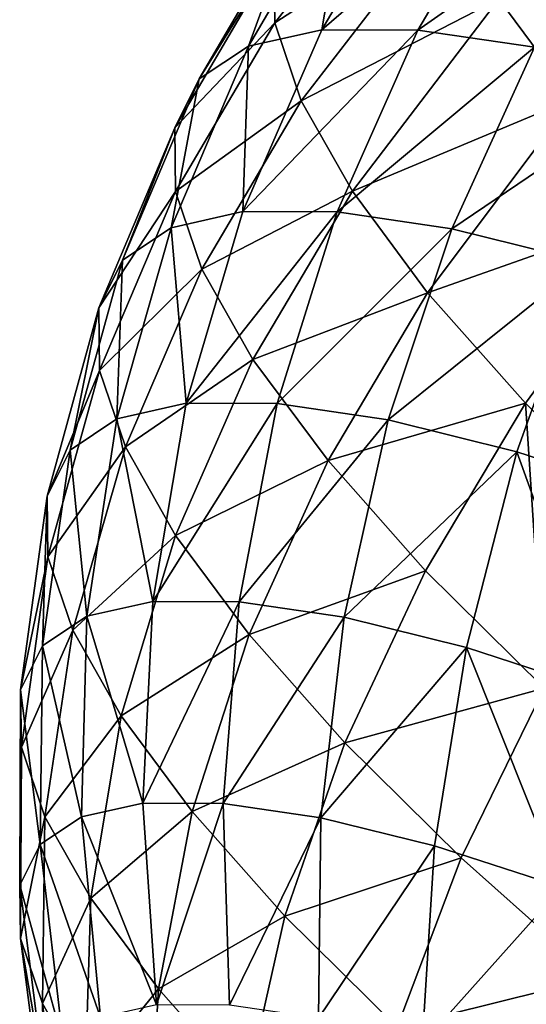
# Model space of a CAD drawing. Header units: millimetres. Extents: x 0 to 1220, y 0 to 506.
# Tile 9 of 256: x 0 to 9, y 27 to 45. Entities that reach past the tile are written whole.
import ezdxf

# ---------------------------------------------------------------- set-up
doc = ezdxf.new("R2010")
doc.units = ezdxf.units.MM
doc.header["$LTSCALE"] = 25.4
doc.layers.get('0').update_dxf_attribs({"true_color": 0xff5454})

# ---------------------------------------------------------------- blocks, each defined once
blk = doc.blocks.new('TWIG-VI-9138.STL')
at = {"color": 7, "true_color": 0xffffff}
mesh = blk.add_polyface(dxfattribs=at)
corners = [(-565.827, 63.653, 378.47), (-568.541, 61.357, 373.589), (-568.524, 60.188, 377.471), (-565.844, 64.804, 374.648)]
mesh.append_faces([[corners[k] for k in face] for face in [(0, 1, 2), (1, 0, 3)]], dxfattribs={"vtx0": -1, "color": 7})
mesh = blk.add_polyface(dxfattribs=at)
corners = [(-560.12, 62.148, 389.553), (-564.431, 60.624, 385.704), (-563.078, 58.801, 388.987), (-561.432, 63.916, 386.37)]
mesh.append_faces([[corners[k] for k in face] for face in [(0, 1, 2), (1, 0, 3)]], dxfattribs={"vtx0": -1, "color": 7})
mesh = blk.add_polyface(dxfattribs=at)
corners = [(-565.353, 62.251, 382.178), (-568.524, 60.188, 377.471), (-568.043, 58.765, 381.237), (-565.827, 63.653, 378.47)]
mesh.append_faces([[corners[k] for k in face] for face in [(0, 1, 2), (1, 0, 3)]], dxfattribs={"vtx0": -1, "color": 7})
mesh = blk.add_polyface(dxfattribs=at)
corners = [(-567.192, 62.854, 365.754), (-567.667, 60.062, 361.063), (-569.006, 59.763, 364.865), (-565.849, 63.154, 361.94)]
mesh.append_faces([[corners[k] for k in face] for face in [(0, 1, 2), (1, 0, 3)]], dxfattribs={"vtx0": -1, "color": 7})
mesh = blk.add_polyface(dxfattribs=at)
corners = [(-567.667, 60.062, 361.063), (-564.09, 63.147, 358.287), (-565.914, 60.056, 357.422), (-565.849, 63.154, 361.94)]
mesh.append_faces([[corners[k] for k in face] for face in [(0, 1, 2), (1, 0, 3)]], dxfattribs={"vtx0": -1, "color": 7})
mesh = blk.add_polyface(dxfattribs=at)
corners = [(-565.914, 60.056, 357.422), (-561.947, 62.833, 354.86), (-563.778, 59.743, 354.006), (-564.09, 63.147, 358.287)]
mesh.append_faces([[corners[k] for k in face] for face in [(0, 1, 2), (1, 0, 3)]], dxfattribs={"vtx0": -1, "color": 7})
mesh = blk.add_polyface(dxfattribs=at)
corners = [(-568.095, 62.251, 369.66), (-569.006, 59.763, 364.865), (-569.906, 59.162, 368.758), (-567.192, 62.854, 365.754)]
mesh.append_faces([[corners[k] for k in face] for face in [(0, 1, 2), (1, 0, 3)]], dxfattribs={"vtx0": -1, "color": 7})
mesh = blk.add_polyface(dxfattribs=at)
corners = [(-568.541, 61.357, 373.589), (-569.906, 59.162, 368.758), (-570.351, 58.272, 372.675), (-568.095, 62.251, 369.66)]
mesh.append_faces([[corners[k] for k in face] for face in [(0, 1, 2), (1, 0, 3)]], dxfattribs={"vtx0": -1, "color": 7})
mesh = blk.add_polyface(dxfattribs=at)
corners = [(-564.431, 60.624, 385.704), (-568.043, 58.765, 381.237), (-567.107, 57.112, 384.819), (-565.353, 62.251, 382.178)]
mesh.append_faces([[corners[k] for k in face] for face in [(0, 1, 2), (1, 0, 3)]], dxfattribs={"vtx0": -1, "color": 7})
mesh = blk.add_polyface(dxfattribs=at)
corners = [(-568.524, 60.188, 377.471), (-570.351, 58.272, 372.675), (-570.334, 57.106, 376.544), (-568.541, 61.357, 373.589)]
mesh.append_faces([[corners[k] for k in face] for face in [(0, 1, 2), (1, 0, 3)]], dxfattribs={"vtx0": -1, "color": 7})
mesh = blk.add_polyface(dxfattribs=at)
corners = [(-563.078, 58.801, 388.987), (-567.107, 57.112, 384.819), (-565.733, 55.26, 388.153), (-564.431, 60.624, 385.704)]
mesh.append_faces([[corners[k] for k in face] for face in [(0, 1, 2), (1, 0, 3)]], dxfattribs={"vtx0": -1, "color": 7})
mesh = blk.add_polyface(dxfattribs=at)
corners = [(-569.006, 59.763, 364.865), (-569.105, 56.74, 360.335), (-570.418, 56.446, 364.066), (-567.667, 60.062, 361.063)]
mesh.append_faces([[corners[k] for k in face] for face in [(0, 1, 2), (1, 0, 3)]], dxfattribs={"vtx0": -1, "color": 7})
mesh = blk.add_polyface(dxfattribs=at)
corners = [(-568.043, 58.765, 381.237), (-570.334, 57.106, 376.544), (-569.854, 55.687, 380.298), (-568.524, 60.188, 377.471)]
mesh.append_faces([[corners[k] for k in face] for face in [(0, 1, 2), (1, 0, 3)]], dxfattribs={"vtx0": -1, "color": 7})
mesh = blk.add_polyface(dxfattribs=at)
corners = [(-569.105, 56.74, 360.335), (-565.914, 60.056, 357.422), (-567.385, 56.734, 356.762), (-567.667, 60.062, 361.063)]
mesh.append_faces([[corners[k] for k in face] for face in [(0, 1, 2), (1, 0, 3)]], dxfattribs={"vtx0": -1, "color": 7})
mesh = blk.add_polyface(dxfattribs=at)
corners = [(-567.385, 56.734, 356.762), (-563.778, 59.743, 354.006), (-565.288, 56.426, 353.41), (-565.914, 60.056, 357.422)]
mesh.append_faces([[corners[k] for k in face] for face in [(0, 1, 2), (1, 0, 3)]], dxfattribs={"vtx0": -1, "color": 7})
mesh = blk.add_polyface(dxfattribs=at)
corners = [(-569.906, 59.162, 368.758), (-570.418, 56.446, 364.066), (-571.301, 55.857, 367.887), (-569.006, 59.763, 364.865)]
mesh.append_faces([[corners[k] for k in face] for face in [(0, 1, 2), (1, 0, 3)]], dxfattribs={"vtx0": -1, "color": 7})
mesh = blk.add_polyface(dxfattribs=at)
corners = [(-565.288, 56.426, 353.41), (-561.296, 59.129, 350.876), (-562.853, 55.824, 350.339), (-563.778, 59.743, 354.006)]
mesh.append_faces([[corners[k] for k in face] for face in [(0, 1, 2), (1, 0, 3)]], dxfattribs={"vtx0": -1, "color": 7})
mesh = blk.add_polyface(dxfattribs=at)
corners = [(-570.351, 58.272, 372.675), (-571.301, 55.857, 367.887), (-571.738, 54.983, 371.73), (-569.906, 59.162, 368.758)]
mesh.append_faces([[corners[k] for k in face] for face in [(0, 1, 2), (1, 0, 3)]], dxfattribs={"vtx0": -1, "color": 7})
mesh = blk.add_polyface(dxfattribs=at)
corners = [(-561.317, 56.813, 391.968), (-565.733, 55.26, 388.153), (-563.944, 53.242, 391.18), (-563.078, 58.801, 388.987)]
mesh.append_faces([[corners[k] for k in face] for face in [(0, 1, 2), (1, 0, 3)]], dxfattribs={"vtx0": -1, "color": 7})
mesh = blk.add_polyface(dxfattribs=at)
corners = [(-567.107, 57.112, 384.819), (-569.854, 55.687, 380.298), (-568.921, 54.04, 383.868), (-568.043, 58.765, 381.237)]
mesh.append_faces([[corners[k] for k in face] for face in [(0, 1, 2), (1, 0, 3)]], dxfattribs={"vtx0": -1, "color": 7})
mesh = blk.add_polyface(dxfattribs=at)
corners = [(-570.334, 57.106, 376.544), (-571.738, 54.983, 371.73), (-571.722, 53.839, 375.527), (-570.351, 58.272, 372.675)]
mesh.append_faces([[corners[k] for k in face] for face in [(0, 1, 2), (1, 0, 3)]], dxfattribs={"vtx0": -1, "color": 7})
mesh = blk.add_polyface(dxfattribs=at)
corners = [(-569.854, 55.687, 380.298), (-571.722, 53.839, 375.527), (-571.251, 52.447, 379.211), (-570.334, 57.106, 376.544)]
mesh.append_faces([[corners[k] for k in face] for face in [(0, 1, 2), (1, 0, 3)]], dxfattribs={"vtx0": -1, "color": 7})
mesh = blk.add_polyface(dxfattribs=at)
corners = [(-565.733, 55.26, 388.153), (-568.921, 54.04, 383.868), (-567.551, 52.194, 387.192), (-567.107, 57.112, 384.819)]
mesh.append_faces([[corners[k] for k in face] for face in [(0, 1, 2), (1, 0, 3)]], dxfattribs={"vtx0": -1, "color": 7})
mesh = blk.add_polyface(dxfattribs=at)
corners = [(-561.774, 51.093, 393.847), (-561.317, 56.813, 391.968), (-563.944, 53.242, 391.18), (-559.18, 54.697, 394.593)]
mesh.append_faces([[corners[k] for k in face] for face in [(0, 1, 2), (1, 0, 3)]], dxfattribs={"vtx0": -1, "color": 7})
mesh = blk.add_polyface(dxfattribs=at)
corners = [(-570.418, 56.446, 364.066), (-570.139, 53.241, 359.768), (-571.407, 52.958, 363.37), (-569.105, 56.74, 360.335)]
mesh.append_faces([[corners[k] for k in face] for face in [(0, 1, 2), (1, 0, 3)]], dxfattribs={"vtx0": -1, "color": 7})
mesh = blk.add_polyface(dxfattribs=at)
corners = [(-570.139, 53.241, 359.768), (-567.385, 56.734, 356.762), (-568.478, 53.235, 356.318), (-569.105, 56.74, 360.335)]
mesh.append_faces([[corners[k] for k in face] for face in [(0, 1, 2), (1, 0, 3)]], dxfattribs={"vtx0": -1, "color": 7})
mesh = blk.add_polyface(dxfattribs=at)
corners = [(-568.478, 53.235, 356.318), (-565.288, 56.426, 353.41), (-566.453, 52.938, 353.082), (-567.385, 56.734, 356.762)]
mesh.append_faces([[corners[k] for k in face] for face in [(0, 1, 2), (1, 0, 3)]], dxfattribs={"vtx0": -1, "color": 7})
mesh = blk.add_polyface(dxfattribs=at)
corners = [(-571.301, 55.857, 367.887), (-571.407, 52.958, 363.37), (-572.26, 52.388, 367.059), (-570.418, 56.446, 364.066)]
mesh.append_faces([[corners[k] for k in face] for face in [(0, 1, 2), (1, 0, 3)]], dxfattribs={"vtx0": -1, "color": 7})
mesh = blk.add_polyface(dxfattribs=at)
corners = [(-566.453, 52.938, 353.082), (-562.853, 55.824, 350.339), (-564.102, 52.357, 350.116), (-565.288, 56.426, 353.41)]
mesh.append_faces([[corners[k] for k in face] for face in [(0, 1, 2), (1, 0, 3)]], dxfattribs={"vtx0": -1, "color": 7})
mesh = blk.add_polyface(dxfattribs=at)
corners = [(-571.738, 54.983, 371.73), (-572.26, 52.388, 367.059), (-572.682, 51.544, 370.77), (-571.301, 55.857, 367.887)]
mesh.append_faces([[corners[k] for k in face] for face in [(0, 1, 2), (1, 0, 3)]], dxfattribs={"vtx0": -1, "color": 7})
mesh = blk.add_polyface(dxfattribs=at)
corners = [(-562.853, 55.824, 350.339), (-561.466, 51.501, 347.475), (-564.102, 52.357, 350.116), (-560.122, 54.938, 347.603)]
mesh.append_faces([[corners[k] for k in face] for face in [(0, 1, 2), (1, 0, 3)]], dxfattribs={"vtx0": -1, "color": 7})
mesh = blk.add_polyface(dxfattribs=at)
corners = [(-568.921, 54.04, 383.868), (-571.251, 52.447, 379.211), (-570.336, 50.83, 382.714), (-569.854, 55.687, 380.298)]
mesh.append_faces([[corners[k] for k in face] for face in [(0, 1, 2), (1, 0, 3)]], dxfattribs={"vtx0": -1, "color": 7})
mesh = blk.add_polyface(dxfattribs=at)
corners = [(-563.944, 53.242, 391.18), (-567.551, 52.194, 387.192), (-565.769, 50.182, 390.209), (-565.733, 55.26, 388.153)]
mesh.append_faces([[corners[k] for k in face] for face in [(0, 1, 2), (1, 0, 3)]], dxfattribs={"vtx0": -1, "color": 7})
mesh = blk.add_polyface(dxfattribs=at)
corners = [(-571.722, 53.839, 375.527), (-572.682, 51.544, 370.77), (-572.665, 50.44, 374.436), (-571.738, 54.983, 371.73)]
mesh.append_faces([[corners[k] for k in face] for face in [(0, 1, 2), (1, 0, 3)]], dxfattribs={"vtx0": -1, "color": 7})
mesh = blk.add_polyface(dxfattribs=at)
corners = [(-567.551, 52.194, 387.192), (-570.336, 50.83, 382.714), (-568.991, 49.019, 385.976), (-568.921, 54.04, 383.868)]
mesh.append_faces([[corners[k] for k in face] for face in [(0, 1, 2), (1, 0, 3)]], dxfattribs={"vtx0": -1, "color": 7})
mesh = blk.add_polyface(dxfattribs=at)
corners = [(-571.251, 52.447, 379.211), (-572.665, 50.44, 374.436), (-572.211, 49.096, 377.993), (-571.722, 53.839, 375.527)]
mesh.append_faces([[corners[k] for k in face] for face in [(0, 1, 2), (1, 0, 3)]], dxfattribs={"vtx0": -1, "color": 7})
mesh = blk.add_polyface(dxfattribs=at)
corners = [(-571.407, 52.958, 363.37), (-570.752, 49.622, 359.371), (-571.956, 49.353, 362.789), (-570.139, 53.241, 359.768)]
mesh.append_faces([[corners[k] for k in face] for face in [(0, 1, 2), (1, 0, 3)]], dxfattribs={"vtx0": -1, "color": 7})
mesh = blk.add_polyface(dxfattribs=at)
corners = [(-570.752, 49.622, 359.371), (-568.478, 53.235, 356.318), (-569.176, 49.616, 356.098), (-570.139, 53.241, 359.768)]
mesh.append_faces([[corners[k] for k in face] for face in [(0, 1, 2), (1, 0, 3)]], dxfattribs={"vtx0": -1, "color": 7})
mesh = blk.add_polyface(dxfattribs=at)
corners = [(-569.176, 49.616, 356.098), (-566.453, 52.938, 353.082), (-567.255, 49.334, 353.026), (-568.478, 53.235, 356.318)]
mesh.append_faces([[corners[k] for k in face] for face in [(0, 1, 2), (1, 0, 3)]], dxfattribs={"vtx0": -1, "color": 7})
mesh = blk.add_polyface(dxfattribs=at)
corners = [(-563.605, 48.04, 392.867), (-563.944, 53.242, 391.18), (-565.769, 50.182, 390.209), (-561.774, 51.093, 393.847)]
mesh.append_faces([[corners[k] for k in face] for face in [(0, 1, 2), (1, 0, 3)]], dxfattribs={"vtx0": -1, "color": 7})
mesh = blk.add_polyface(dxfattribs=at)
corners = [(-572.26, 52.388, 367.059), (-571.956, 49.353, 362.789), (-572.765, 48.813, 366.289), (-571.407, 52.958, 363.37)]
mesh.append_faces([[corners[k] for k in face] for face in [(0, 1, 2), (1, 0, 3)]], dxfattribs={"vtx0": -1, "color": 7})
mesh = blk.add_polyface(dxfattribs=at)
corners = [(-567.255, 49.334, 353.026), (-564.102, 52.357, 350.116), (-565.024, 48.783, 350.212), (-566.453, 52.938, 353.082)]
mesh.append_faces([[corners[k] for k in face] for face in [(0, 1, 2), (1, 0, 3)]], dxfattribs={"vtx0": -1, "color": 7})
mesh = blk.add_polyface(dxfattribs=at)
corners = [(-572.682, 51.544, 370.77), (-572.765, 48.813, 366.289), (-573.165, 48.012, 369.811), (-572.26, 52.388, 367.059)]
mesh.append_faces([[corners[k] for k in face] for face in [(0, 1, 2), (1, 0, 3)]], dxfattribs={"vtx0": -1, "color": 7})
mesh = blk.add_polyface(dxfattribs=at)
corners = [(-570.336, 50.83, 382.714), (-572.211, 49.096, 377.993), (-571.327, 47.535, 381.376), (-571.251, 52.447, 379.211)]
mesh.append_faces([[corners[k] for k in face] for face in [(0, 1, 2), (1, 0, 3)]], dxfattribs={"vtx0": -1, "color": 7})
mesh = blk.add_polyface(dxfattribs=at)
corners = [(-564.102, 52.357, 350.116), (-562.523, 47.97, 347.706), (-565.024, 48.783, 350.212), (-561.466, 51.501, 347.475)]
mesh.append_faces([[corners[k] for k in face] for face in [(0, 1, 2), (1, 0, 3)]], dxfattribs={"vtx0": -1, "color": 7})
mesh = blk.add_polyface(dxfattribs=at)
corners = [(-565.769, 50.182, 390.209), (-568.991, 49.019, 385.976), (-567.242, 47.044, 388.937), (-567.551, 52.194, 387.192)]
mesh.append_faces([[corners[k] for k in face] for face in [(0, 1, 2), (1, 0, 3)]], dxfattribs={"vtx0": -1, "color": 7})
mesh = blk.add_polyface(dxfattribs=at)
corners = [(-572.665, 50.44, 374.436), (-573.165, 48.012, 369.811), (-573.15, 46.964, 373.29), (-572.682, 51.544, 370.77)]
mesh.append_faces([[corners[k] for k in face] for face in [(0, 1, 2), (1, 0, 3)]], dxfattribs={"vtx0": -1, "color": 7})
mesh = blk.add_polyface(dxfattribs=at)
corners = [(-568.991, 49.019, 385.976), (-571.327, 47.535, 381.376), (-570.029, 45.786, 384.525), (-570.336, 50.83, 382.714)]
mesh.append_faces([[corners[k] for k in face] for face in [(0, 1, 2), (1, 0, 3)]], dxfattribs={"vtx0": -1, "color": 7})
mesh = blk.add_polyface(dxfattribs=at)
corners = [(-572.211, 49.096, 377.993), (-573.15, 46.964, 373.29), (-572.719, 45.688, 376.664), (-572.665, 50.44, 374.436)]
mesh.append_faces([[corners[k] for k in face] for face in [(0, 1, 2), (1, 0, 3)]], dxfattribs={"vtx0": -1, "color": 7})
mesh = blk.add_polyface(dxfattribs=at)
corners = [(-563.605, 48.04, 392.867), (-567.242, 47.044, 388.937), (-565.119, 44.942, 391.545), (-565.769, 50.182, 390.209)]
mesh.append_faces([[corners[k] for k in face] for face in [(0, 1, 2), (1, 0, 3)]], dxfattribs={"vtx0": -1, "color": 7})
mesh = blk.add_polyface(dxfattribs=at)
corners = [(-571.956, 49.353, 362.789), (-570.935, 45.941, 359.15), (-572.055, 45.69, 362.331), (-570.752, 49.622, 359.371)]
mesh.append_faces([[corners[k] for k in face] for face in [(0, 1, 2), (1, 0, 3)]], dxfattribs={"vtx0": -1, "color": 7})
mesh = blk.add_polyface(dxfattribs=at)
corners = [(-570.935, 45.941, 359.15), (-569.176, 49.616, 356.098), (-569.468, 45.935, 356.103), (-570.752, 49.622, 359.371)]
mesh.append_faces([[corners[k] for k in face] for face in [(0, 1, 2), (1, 0, 3)]], dxfattribs={"vtx0": -1, "color": 7})
mesh = blk.add_polyface(dxfattribs=at)
corners = [(-569.468, 45.935, 356.103), (-567.255, 49.334, 353.026), (-567.68, 45.673, 353.245), (-569.176, 49.616, 356.098)]
mesh.append_faces([[corners[k] for k in face] for face in [(0, 1, 2), (1, 0, 3)]], dxfattribs={"vtx0": -1, "color": 7})
mesh = blk.add_polyface(dxfattribs=at)
corners = [(-572.765, 48.813, 366.289), (-572.055, 45.69, 362.331), (-572.808, 45.188, 365.59), (-571.956, 49.353, 362.789)]
mesh.append_faces([[corners[k] for k in face] for face in [(0, 1, 2), (1, 0, 3)]], dxfattribs={"vtx0": -1, "color": 7})
mesh = blk.add_polyface(dxfattribs=at)
corners = [(-567.68, 45.673, 353.245), (-565.024, 48.783, 350.212), (-565.604, 45.16, 350.626), (-567.255, 49.334, 353.026)]
mesh.append_faces([[corners[k] for k in face] for face in [(0, 1, 2), (1, 0, 3)]], dxfattribs={"vtx0": -1, "color": 7})
mesh = blk.add_polyface(dxfattribs=at)
corners = [(-571.327, 47.535, 381.376), (-572.719, 45.688, 376.664), (-571.88, 44.208, 379.874), (-572.211, 49.096, 377.993)]
mesh.append_faces([[corners[k] for k in face] for face in [(0, 1, 2), (1, 0, 3)]], dxfattribs={"vtx0": -1, "color": 7})
mesh = blk.add_polyface(dxfattribs=at)
corners = [(-567.242, 47.044, 388.937), (-570.029, 45.786, 384.525), (-568.34, 43.88, 387.384), (-568.991, 49.019, 385.976)]
mesh.append_faces([[corners[k] for k in face] for face in [(0, 1, 2), (1, 0, 3)]], dxfattribs={"vtx0": -1, "color": 7})
mesh = blk.add_polyface(dxfattribs=at)
corners = [(-573.165, 48.012, 369.811), (-572.808, 45.188, 365.59), (-573.181, 44.442, 368.867), (-572.765, 48.813, 366.289)]
mesh.append_faces([[corners[k] for k in face] for face in [(0, 1, 2), (1, 0, 3)]], dxfattribs={"vtx0": -1, "color": 7})
mesh = blk.add_polyface(dxfattribs=at)
corners = [(-565.024, 48.783, 350.212), (-563.275, 44.404, 348.293), (-565.604, 45.16, 350.626), (-562.523, 47.97, 347.706)]
mesh.append_faces([[corners[k] for k in face] for face in [(0, 1, 2), (1, 0, 3)]], dxfattribs={"vtx0": -1, "color": 7})
mesh = blk.add_polyface(dxfattribs=at)
corners = [(-573.15, 46.964, 373.29), (-573.181, 44.442, 368.867), (-573.167, 43.467, 372.105), (-573.165, 48.012, 369.811)]
mesh.append_faces([[corners[k] for k in face] for face in [(0, 1, 2), (1, 0, 3)]], dxfattribs={"vtx0": -1, "color": 7})
mesh = blk.add_polyface(dxfattribs=at)
corners = [(-562.66, 42.75, 393.753), (-563.605, 48.04, 392.867), (-565.119, 44.942, 391.545), (-561.1, 45.806, 395.117)]
mesh.append_faces([[corners[k] for k in face] for face in [(0, 1, 2), (1, 0, 3)]], dxfattribs={"vtx0": -1, "color": 7})
mesh = blk.add_polyface(dxfattribs=at)
corners = [(-570.029, 45.786, 384.525), (-571.88, 44.208, 379.874), (-570.648, 42.548, 382.862), (-571.327, 47.535, 381.376)]
mesh.append_faces([[corners[k] for k in face] for face in [(0, 1, 2), (1, 0, 3)]], dxfattribs={"vtx0": -1, "color": 7})
mesh = blk.add_polyface(dxfattribs=at)
corners = [(-572.719, 45.688, 376.664), (-573.167, 43.467, 372.105), (-572.766, 42.28, 375.246), (-573.15, 46.964, 373.29)]
mesh.append_faces([[corners[k] for k in face] for face in [(0, 1, 2), (1, 0, 3)]], dxfattribs={"vtx0": -1, "color": 7})
mesh = blk.add_polyface(dxfattribs=at)
corners = [(-565.119, 44.942, 391.545), (-568.34, 43.88, 387.384), (-566.29, 41.85, 389.902), (-567.242, 47.044, 388.937)]
mesh.append_faces([[corners[k] for k in face] for face in [(0, 1, 2), (1, 0, 3)]], dxfattribs={"vtx0": -1, "color": 7})
mesh = blk.add_polyface(dxfattribs=at)
corners = [(-572.055, 45.69, 362.331), (-570.685, 42.257, 359.109), (-571.705, 42.029, 362.005), (-570.935, 45.941, 359.15)]
mesh.append_faces([[corners[k] for k in face] for face in [(0, 1, 2), (1, 0, 3)]], dxfattribs={"vtx0": -1, "color": 7})
mesh = blk.add_polyface(dxfattribs=at)
corners = [(-570.685, 42.257, 359.109), (-569.468, 45.935, 356.103), (-569.35, 42.252, 356.336), (-570.935, 45.941, 359.15)]
mesh.append_faces([[corners[k] for k in face] for face in [(0, 1, 2), (1, 0, 3)]], dxfattribs={"vtx0": -1, "color": 7})
mesh = blk.add_polyface(dxfattribs=at)
corners = [(-569.35, 42.252, 356.336), (-567.68, 45.673, 353.245), (-567.722, 42.014, 353.734), (-569.468, 45.935, 356.103)]
mesh.append_faces([[corners[k] for k in face] for face in [(0, 1, 2), (1, 0, 3)]], dxfattribs={"vtx0": -1, "color": 7})
mesh = blk.add_polyface(dxfattribs=at)
corners = [(-572.808, 45.188, 365.59), (-571.705, 42.029, 362.005), (-572.39, 41.572, 364.971), (-572.055, 45.69, 362.331)]
mesh.append_faces([[corners[k] for k in face] for face in [(0, 1, 2), (1, 0, 3)]], dxfattribs={"vtx0": -1, "color": 7})
mesh = blk.add_polyface(dxfattribs=at)
corners = [(-571.88, 44.208, 379.874), (-572.766, 42.28, 375.246), (-571.985, 40.901, 378.234), (-572.719, 45.688, 376.664)]
mesh.append_faces([[corners[k] for k in face] for face in [(0, 1, 2), (1, 0, 3)]], dxfattribs={"vtx0": -1, "color": 7})
mesh = blk.add_polyface(dxfattribs=at)
corners = [(-568.34, 43.88, 387.384), (-570.648, 42.548, 382.862), (-569.045, 40.739, 385.575), (-570.029, 45.786, 384.525)]
mesh.append_faces([[corners[k] for k in face] for face in [(0, 1, 2), (1, 0, 3)]], dxfattribs={"vtx0": -1, "color": 7})
mesh = blk.add_polyface(dxfattribs=at)
corners = [(-567.722, 42.014, 353.734), (-565.604, 45.16, 350.626), (-565.832, 41.546, 351.349), (-567.68, 45.673, 353.245)]
mesh.append_faces([[corners[k] for k in face] for face in [(0, 1, 2), (1, 0, 3)]], dxfattribs={"vtx0": -1, "color": 7})
mesh = blk.add_polyface(dxfattribs=at)
corners = [(-573.181, 44.442, 368.867), (-572.39, 41.572, 364.971), (-572.729, 40.893, 367.955), (-572.808, 45.188, 365.59)]
mesh.append_faces([[corners[k] for k in face] for face in [(0, 1, 2), (1, 0, 3)]], dxfattribs={"vtx0": -1, "color": 7})
mesh = blk.add_polyface(dxfattribs=at)
corners = [(-565.832, 41.546, 351.349), (-563.275, 44.404, 348.293), (-563.712, 40.858, 349.226), (-565.604, 45.16, 350.626)]
mesh.append_faces([[corners[k] for k in face] for face in [(0, 1, 2), (1, 0, 3)]], dxfattribs={"vtx0": -1, "color": 7})
mesh = blk.add_polyface(dxfattribs=at)
corners = [(-562.66, 42.75, 393.753), (-566.29, 41.85, 389.902), (-563.916, 39.733, 392.034), (-565.119, 44.942, 391.545)]
mesh.append_faces([[corners[k] for k in face] for face in [(0, 1, 2), (1, 0, 3)]], dxfattribs={"vtx0": -1, "color": 7})
mesh = blk.add_polyface(dxfattribs=at)
corners = [(-573.167, 43.467, 372.105), (-572.729, 40.893, 367.955), (-572.716, 40.005, 370.902), (-573.181, 44.442, 368.867)]
mesh.append_faces([[corners[k] for k in face] for face in [(0, 1, 2), (1, 0, 3)]], dxfattribs={"vtx0": -1, "color": 7})
mesh = blk.add_polyface(dxfattribs=at)
corners = [(-570.648, 42.548, 382.862), (-571.985, 40.901, 378.234), (-570.838, 39.356, 381.015), (-571.88, 44.208, 379.874)]
mesh.append_faces([[corners[k] for k in face] for face in [(0, 1, 2), (1, 0, 3)]], dxfattribs={"vtx0": -1, "color": 7})
mesh = blk.add_polyface(dxfattribs=at)
corners = [(-566.29, 41.85, 389.902), (-569.045, 40.739, 385.575), (-567.1, 38.813, 387.964), (-568.34, 43.88, 387.384)]
mesh.append_faces([[corners[k] for k in face] for face in [(0, 1, 2), (1, 0, 3)]], dxfattribs={"vtx0": -1, "color": 7})
mesh = blk.add_polyface(dxfattribs=at)
corners = [(-572.766, 42.28, 375.246), (-572.716, 40.005, 370.902), (-572.351, 38.924, 373.761), (-573.167, 43.467, 372.105)]
mesh.append_faces([[corners[k] for k in face] for face in [(0, 1, 2), (1, 0, 3)]], dxfattribs={"vtx0": -1, "color": 7})
mesh = blk.add_polyface(dxfattribs=at)
corners = [(-569.045, 40.739, 385.575), (-570.838, 39.356, 381.015), (-569.347, 37.673, 383.54), (-570.648, 42.548, 382.862)]
mesh.append_faces([[corners[k] for k in face] for face in [(0, 1, 2), (1, 0, 3)]], dxfattribs={"vtx0": -1, "color": 7})
mesh = blk.add_polyface(dxfattribs=at)
corners = [(-571.985, 40.901, 378.234), (-572.351, 38.924, 373.761), (-571.64, 37.67, 376.481), (-572.766, 42.28, 375.246)]
mesh.append_faces([[corners[k] for k in face] for face in [(0, 1, 2), (1, 0, 3)]], dxfattribs={"vtx0": -1, "color": 7})

msp = doc.modelspace()

# ---------------------------------------------------------------- block references
at = {"color": 250, "true_color": 0x262626}
msp.add_blockref('TWIG-VI-9138.STL', (573.181, -15.244, -16.545), dxfattribs=at)

doc.saveas('drawing.dxf')
